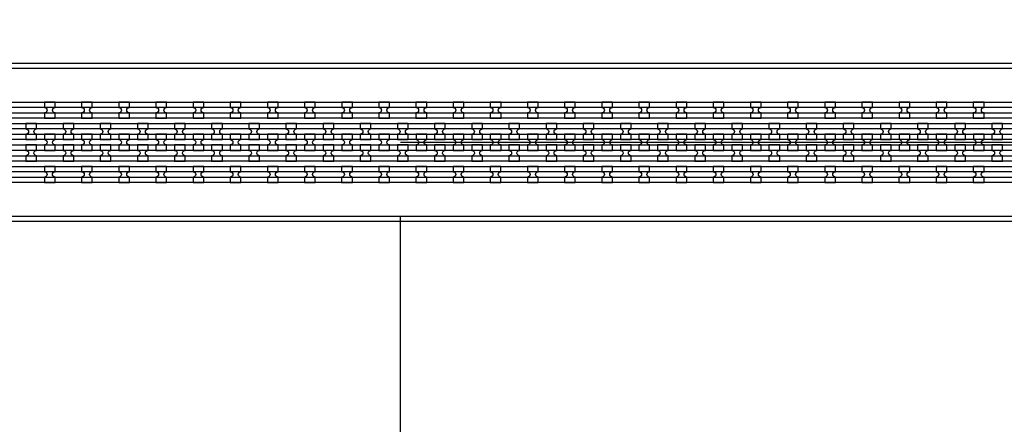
# Model space of a CAD drawing. Extents: x -63500 to 63500, y -63500 to 63500.
# Tile 105 of 256: x -27862 to -21238, y 7233 to 9955. Entities that reach past the tile are written whole.
import ezdxf

# ---------------------------------------------------------------- set-up
doc = ezdxf.new("R2010")
doc.units = 13
doc.header["$MEASUREMENT"] = 0
for name, color, linetype in [('1_Metal', 2, 'Continuous'), ('2_Electrodes', 5, 'Continuous'), ('3_Outline', 4, 'Continuous')]:
    doc.layers.add(name, color=color, linetype=linetype)

msp = doc.modelspace()

# ---------------------------------------------------------------- linework, layer by layer
for p, q in [((-25300, 9130), (-6800, 9130)), ((-25300, 6820), (-25300, 8630))]:
    msp.add_line(p, q)
for radius in [50000, 47500, 45000]:
    msp.add_circle((0, 0), radius)
at = {"layer": '1_Metal'}
for points in [[(-50000, 0, -1), (50000, 0), (51000, 0, 1), (-51000, 0)], [(-27624, 9400), (-27696, 9400), (-27696, 9364, -0.414214), (-27678, 9346), (-27678, 9346, -0.414214), (-27696, 9328), (-27696, 9292), (-27624, 9292), (-27624, 9328, -0.414214), (-27642, 9346), (-27642, 9346, -0.414214), (-27624, 9364)], [(-27374, 9400), (-27446, 9400), (-27446, 9364, -0.414214), (-27428, 9346), (-27428, 9346, -0.414214), (-27446, 9328), (-27446, 9292), (-27374, 9292), (-27374, 9328, -0.414214), (-27392, 9346), (-27392, 9346, -0.414214), (-27374, 9364)], [(-27124, 9400), (-27196, 9400), (-27196, 9364, -0.414214), (-27178, 9346), (-27178, 9346, -0.414214), (-27196, 9328), (-27196, 9292), (-27124, 9292), (-27124, 9328, -0.414214), (-27142, 9346), (-27142, 9346, -0.414214), (-27124, 9364)], [(-26874, 9400), (-26946, 9400), (-26946, 9364, -0.414214), (-26928, 9346), (-26928, 9346, -0.414214), (-26946, 9328), (-26946, 9292), (-26874, 9292), (-26874, 9328, -0.414214), (-26892, 9346), (-26892, 9346, -0.414214), (-26874, 9364)], [(-26624, 9400), (-26696, 9400), (-26696, 9364, -0.414214), (-26678, 9346), (-26678, 9346, -0.414214), (-26696, 9328), (-26696, 9292), (-26624, 9292), (-26624, 9328, -0.414214), (-26642, 9346), (-26642, 9346, -0.414214), (-26624, 9364)], [(-26374, 9400), (-26446, 9400), (-26446, 9364, -0.414214), (-26428, 9346), (-26428, 9346, -0.414214), (-26446, 9328), (-26446, 9292), (-26374, 9292), (-26374, 9328, -0.414214), (-26392, 9346), (-26392, 9346, -0.414214), (-26374, 9364)], [(-26124, 9400), (-26196, 9400), (-26196, 9364, -0.414214), (-26178, 9346), (-26178, 9346, -0.414214), (-26196, 9328), (-26196, 9292), (-26124, 9292), (-26124, 9328, -0.414214), (-26142, 9346), (-26142, 9346, -0.414214), (-26124, 9364)], [(-25874, 9400), (-25946, 9400), (-25946, 9364, -0.414214), (-25928, 9346), (-25928, 9346, -0.414214), (-25946, 9328), (-25946, 9292), (-25874, 9292), (-25874, 9328, -0.414214), (-25892, 9346), (-25892, 9346, -0.414214), (-25874, 9364)], [(-25624, 9400), (-25696, 9400), (-25696, 9364, -0.414214), (-25678, 9346), (-25678, 9346, -0.414214), (-25696, 9328), (-25696, 9292), (-25624, 9292), (-25624, 9328, -0.414214), (-25642, 9346), (-25642, 9346, -0.414214), (-25624, 9364)], [(-25374, 9400), (-25446, 9400), (-25446, 9364, -0.414214), (-25428, 9346), (-25428, 9346, -0.414214), (-25446, 9328), (-25446, 9292), (-25374, 9292), (-25374, 9328, -0.414214), (-25392, 9346), (-25392, 9346, -0.414214), (-25374, 9364)], [(-25124, 9400), (-25196, 9400), (-25196, 9364, -0.414214), (-25178, 9346), (-25178, 9346, -0.414214), (-25196, 9328), (-25196, 9292), (-25124, 9292), (-25124, 9328, -0.414214), (-25142, 9346), (-25142, 9346, -0.414214), (-25124, 9364)], [(-24874, 9400), (-24946, 9400), (-24946, 9364, -0.414214), (-24928, 9346), (-24928, 9346, -0.414214), (-24946, 9328), (-24946, 9292), (-24874, 9292), (-24874, 9328, -0.414214), (-24892, 9346), (-24892, 9346, -0.414214), (-24874, 9364)], [(-24624, 9400), (-24696, 9400), (-24696, 9364, -0.414214), (-24678, 9346), (-24678, 9346, -0.414214), (-24696, 9328), (-24696, 9292), (-24624, 9292), (-24624, 9328, -0.414214), (-24642, 9346), (-24642, 9346, -0.414214), (-24624, 9364)], [(-24374, 9400), (-24446, 9400), (-24446, 9364, -0.414214), (-24428, 9346), (-24428, 9346, -0.414214), (-24446, 9328), (-24446, 9292), (-24374, 9292), (-24374, 9328, -0.414214), (-24392, 9346), (-24392, 9346, -0.414214), (-24374, 9364)], [(-24124, 9400), (-24196, 9400), (-24196, 9364, -0.414214), (-24178, 9346), (-24178, 9346, -0.414214), (-24196, 9328), (-24196, 9292), (-24124, 9292), (-24124, 9328, -0.414214), (-24142, 9346), (-24142, 9346, -0.414214), (-24124, 9364)], [(-23874, 9400), (-23946, 9400), (-23946, 9364, -0.414214), (-23928, 9346), (-23928, 9346, -0.414214), (-23946, 9328), (-23946, 9292), (-23874, 9292), (-23874, 9328, -0.414214), (-23892, 9346), (-23892, 9346, -0.414214), (-23874, 9364)], [(-23624, 9400), (-23696, 9400), (-23696, 9364, -0.414214), (-23678, 9346), (-23678, 9346, -0.414214), (-23696, 9328), (-23696, 9292), (-23624, 9292), (-23624, 9328, -0.414214), (-23642, 9346), (-23642, 9346, -0.414214), (-23624, 9364)], [(-23374, 9400), (-23446, 9400), (-23446, 9364, -0.414214), (-23428, 9346), (-23428, 9346, -0.414214), (-23446, 9328), (-23446, 9292), (-23374, 9292), (-23374, 9328, -0.414214), (-23392, 9346), (-23392, 9346, -0.414214), (-23374, 9364)], [(-23124, 9400), (-23196, 9400), (-23196, 9364, -0.414214), (-23178, 9346), (-23178, 9346, -0.414214), (-23196, 9328), (-23196, 9292), (-23124, 9292), (-23124, 9328, -0.414214), (-23142, 9346), (-23142, 9346, -0.414214), (-23124, 9364)], [(-22874, 9400), (-22946, 9400), (-22946, 9364, -0.414214), (-22928, 9346), (-22928, 9346, -0.414214), (-22946, 9328), (-22946, 9292), (-22874, 9292), (-22874, 9328, -0.414214), (-22892, 9346), (-22892, 9346, -0.414214), (-22874, 9364)], [(-22624, 9400), (-22696, 9400), (-22696, 9364, -0.414214), (-22678, 9346), (-22678, 9346, -0.414214), (-22696, 9328), (-22696, 9292), (-22624, 9292), (-22624, 9328, -0.414214), (-22642, 9346), (-22642, 9346, -0.414214), (-22624, 9364)], [(-22374, 9400), (-22446, 9400), (-22446, 9364, -0.414214), (-22428, 9346), (-22428, 9346, -0.414214), (-22446, 9328), (-22446, 9292), (-22374, 9292), (-22374, 9328, -0.414214), (-22392, 9346), (-22392, 9346, -0.414214), (-22374, 9364)], [(-22124, 9400), (-22196, 9400), (-22196, 9364, -0.414214), (-22178, 9346), (-22178, 9346, -0.414214), (-22196, 9328), (-22196, 9292), (-22124, 9292), (-22124, 9328, -0.414214), (-22142, 9346), (-22142, 9346, -0.414214), (-22124, 9364)], [(-21874, 9400), (-21946, 9400), (-21946, 9364, -0.414214), (-21928, 9346), (-21928, 9346, -0.414214), (-21946, 9328), (-21946, 9292), (-21874, 9292), (-21874, 9328, -0.414214), (-21892, 9346), (-21892, 9346, -0.414214), (-21874, 9364)], [(-21624, 9400), (-21696, 9400), (-21696, 9364, -0.414214), (-21678, 9346), (-21678, 9346, -0.414214), (-21696, 9328), (-21696, 9292), (-21624, 9292), (-21624, 9328, -0.414214), (-21642, 9346), (-21642, 9346, -0.414214), (-21624, 9364)], [(-21374, 9400), (-21446, 9400), (-21446, 9364, -0.414214), (-21428, 9346), (-21428, 9346, -0.414214), (-21446, 9328), (-21446, 9292), (-21374, 9292), (-21374, 9328, -0.414214), (-21392, 9346), (-21392, 9346, -0.414214), (-21374, 9364)], [(-6802.1, 9220), (-34344, 9220, 0.414214), (-36184, 7380), (-36184, 6880, 0.414214), (-34344, 5040), (-33112, 5040, 0.414214), (-33094, 5058), (-33094, 5058), (-33063.4, 5058), (-33063.4, 4987.9), (-33093.4, 4987.9, 0.384752), (-33111.3, 5004), (-34344, 5004, -0.414214), (-36220, 6880), (-36220, 7380, -0.414214), (-34344, 9256), (-6802.1, 9256)], [(-27820.9, 9148), (-27748.9, 9148), (-27748.9, 9184, -0.414214), (-27766.9, 9202), (-27766.9, 9202, -0.414214), (-27748.9, 9220), (-27748.9, 9256), (-27820.9, 9256), (-27820.9, 9220, -0.414214), (-27802.9, 9202), (-27802.9, 9202, -0.414214), (-27820.9, 9184), (-27820.9, 9148)], [(-27570.9, 9148), (-27498.9, 9148), (-27498.9, 9184, -0.414214), (-27516.9, 9202), (-27516.9, 9202, -0.414214), (-27498.9, 9220), (-27498.9, 9256), (-27570.9, 9256), (-27570.9, 9220, -0.414214), (-27552.9, 9202), (-27552.9, 9202, -0.414214), (-27570.9, 9184), (-27570.9, 9148)], [(-27320.9, 9148), (-27248.9, 9148), (-27248.9, 9184, -0.414214), (-27266.9, 9202), (-27266.9, 9202, -0.414214), (-27248.9, 9220), (-27248.9, 9256), (-27320.9, 9256), (-27320.9, 9220, -0.414214), (-27302.9, 9202), (-27302.9, 9202, -0.414214), (-27320.9, 9184), (-27320.9, 9148)], [(-27070.9, 9148), (-26998.9, 9148), (-26998.9, 9184, -0.414214), (-27016.9, 9202), (-27016.9, 9202, -0.414214), (-26998.9, 9220), (-26998.9, 9256), (-27070.9, 9256), (-27070.9, 9220, -0.414214), (-27052.9, 9202), (-27052.9, 9202, -0.414214), (-27070.9, 9184), (-27070.9, 9148)], [(-26820.9, 9148), (-26748.9, 9148), (-26748.9, 9184, -0.414214), (-26766.9, 9202), (-26766.9, 9202, -0.414214), (-26748.9, 9220), (-26748.9, 9256), (-26820.9, 9256), (-26820.9, 9220, -0.414214), (-26802.9, 9202), (-26802.9, 9202, -0.414214), (-26820.9, 9184), (-26820.9, 9148)], [(-26570.9, 9148), (-26498.9, 9148), (-26498.9, 9184, -0.414214), (-26516.9, 9202), (-26516.9, 9202, -0.414214), (-26498.9, 9220), (-26498.9, 9256), (-26570.9, 9256), (-26570.9, 9220, -0.414214), (-26552.9, 9202), (-26552.9, 9202, -0.414214), (-26570.9, 9184), (-26570.9, 9148)], [(-26320.9, 9148), (-26248.9, 9148), (-26248.9, 9184, -0.414214), (-26266.9, 9202), (-26266.9, 9202, -0.414214), (-26248.9, 9220), (-26248.9, 9256), (-26320.9, 9256), (-26320.9, 9220, -0.414214), (-26302.9, 9202), (-26302.9, 9202, -0.414214), (-26320.9, 9184), (-26320.9, 9148)], [(-26070.9, 9148), (-25998.9, 9148), (-25998.9, 9184, -0.414214), (-26016.9, 9202), (-26016.9, 9202, -0.414214), (-25998.9, 9220), (-25998.9, 9256), (-26070.9, 9256), (-26070.9, 9220, -0.414214), (-26052.9, 9202), (-26052.9, 9202, -0.414214), (-26070.9, 9184), (-26070.9, 9148)], [(-25820.9, 9148), (-25748.9, 9148), (-25748.9, 9184, -0.414214), (-25766.9, 9202), (-25766.9, 9202, -0.414214), (-25748.9, 9220), (-25748.9, 9256), (-25820.9, 9256), (-25820.9, 9220, -0.414214), (-25802.9, 9202), (-25802.9, 9202, -0.414214), (-25820.9, 9184), (-25820.9, 9148)], [(-25570.9, 9148), (-25498.9, 9148), (-25498.9, 9184, -0.414214), (-25516.9, 9202), (-25516.9, 9202, -0.414214), (-25498.9, 9220), (-25498.9, 9256), (-25570.9, 9256), (-25570.9, 9220, -0.414214), (-25552.9, 9202), (-25552.9, 9202, -0.414214), (-25570.9, 9184), (-25570.9, 9148)], [(-25320.9, 9148), (-25248.9, 9148), (-25248.9, 9184, -0.414214), (-25266.9, 9202), (-25266.9, 9202, -0.414214), (-25248.9, 9220), (-25248.9, 9256), (-25320.9, 9256), (-25320.9, 9220, -0.414214), (-25302.9, 9202), (-25302.9, 9202, -0.414214), (-25320.9, 9184), (-25320.9, 9148)], [(-25070.9, 9148), (-24998.9, 9148), (-24998.9, 9184, -0.414214), (-25016.9, 9202), (-25016.9, 9202, -0.414214), (-24998.9, 9220), (-24998.9, 9256), (-25070.9, 9256), (-25070.9, 9220, -0.414214), (-25052.9, 9202), (-25052.9, 9202, -0.414214), (-25070.9, 9184), (-25070.9, 9148)], [(-24820.9, 9148), (-24748.9, 9148), (-24748.9, 9184, -0.414214), (-24766.9, 9202), (-24766.9, 9202, -0.414214), (-24748.9, 9220), (-24748.9, 9256), (-24820.9, 9256), (-24820.9, 9220, -0.414214), (-24802.9, 9202), (-24802.9, 9202, -0.414214), (-24820.9, 9184), (-24820.9, 9148)], [(-24570.9, 9148), (-24498.9, 9148), (-24498.9, 9184, -0.414214), (-24516.9, 9202), (-24516.9, 9202, -0.414214), (-24498.9, 9220), (-24498.9, 9256), (-24570.9, 9256), (-24570.9, 9220, -0.414214), (-24552.9, 9202), (-24552.9, 9202, -0.414214), (-24570.9, 9184), (-24570.9, 9148)], [(-24320.9, 9148), (-24248.9, 9148), (-24248.9, 9184, -0.414214), (-24266.9, 9202), (-24266.9, 9202, -0.414214), (-24248.9, 9220), (-24248.9, 9256), (-24320.9, 9256), (-24320.9, 9220, -0.414214), (-24302.9, 9202), (-24302.9, 9202, -0.414214), (-24320.9, 9184), (-24320.9, 9148)], [(-24070.9, 9148), (-23998.9, 9148), (-23998.9, 9184, -0.414214), (-24016.9, 9202), (-24016.9, 9202, -0.414214), (-23998.9, 9220), (-23998.9, 9256), (-24070.9, 9256), (-24070.9, 9220, -0.414214), (-24052.9, 9202), (-24052.9, 9202, -0.414214), (-24070.9, 9184), (-24070.9, 9148)], [(-23820.9, 9148), (-23748.9, 9148), (-23748.9, 9184, -0.414214), (-23766.9, 9202), (-23766.9, 9202, -0.414214), (-23748.9, 9220), (-23748.9, 9256), (-23820.9, 9256), (-23820.9, 9220, -0.414214), (-23802.9, 9202), (-23802.9, 9202, -0.414214), (-23820.9, 9184), (-23820.9, 9148)], [(-23570.9, 9148), (-23498.9, 9148), (-23498.9, 9184, -0.414214), (-23516.9, 9202), (-23516.9, 9202, -0.414214), (-23498.9, 9220), (-23498.9, 9256), (-23570.9, 9256), (-23570.9, 9220, -0.414214), (-23552.9, 9202), (-23552.9, 9202, -0.414214), (-23570.9, 9184), (-23570.9, 9148)], [(-23320.9, 9148), (-23248.9, 9148), (-23248.9, 9184, -0.414214), (-23266.9, 9202), (-23266.9, 9202, -0.414214), (-23248.9, 9220), (-23248.9, 9256), (-23320.9, 9256), (-23320.9, 9220, -0.414214), (-23302.9, 9202), (-23302.9, 9202, -0.414214), (-23320.9, 9184), (-23320.9, 9148)], [(-23070.9, 9148), (-22998.9, 9148), (-22998.9, 9184, -0.414214), (-23016.9, 9202), (-23016.9, 9202, -0.414214), (-22998.9, 9220), (-22998.9, 9256), (-23070.9, 9256), (-23070.9, 9220, -0.414214), (-23052.9, 9202), (-23052.9, 9202, -0.414214), (-23070.9, 9184), (-23070.9, 9148)], [(-22820.9, 9148), (-22748.9, 9148), (-22748.9, 9184, -0.414214), (-22766.9, 9202), (-22766.9, 9202, -0.414214), (-22748.9, 9220), (-22748.9, 9256), (-22820.9, 9256), (-22820.9, 9220, -0.414214), (-22802.9, 9202), (-22802.9, 9202, -0.414214), (-22820.9, 9184), (-22820.9, 9148)], [(-22570.9, 9148), (-22498.9, 9148), (-22498.9, 9184, -0.414214), (-22516.9, 9202), (-22516.9, 9202, -0.414214), (-22498.9, 9220), (-22498.9, 9256), (-22570.9, 9256), (-22570.9, 9220, -0.414214), (-22552.9, 9202), (-22552.9, 9202, -0.414214), (-22570.9, 9184), (-22570.9, 9148)], [(-22320.9, 9148), (-22248.9, 9148), (-22248.9, 9184, -0.414214), (-22266.9, 9202), (-22266.9, 9202, -0.414214), (-22248.9, 9220), (-22248.9, 9256), (-22320.9, 9256), (-22320.9, 9220, -0.414214), (-22302.9, 9202), (-22302.9, 9202, -0.414214), (-22320.9, 9184), (-22320.9, 9148)], [(-22070.9, 9148), (-21998.9, 9148), (-21998.9, 9184, -0.414214), (-22016.9, 9202), (-22016.9, 9202, -0.414214), (-21998.9, 9220), (-21998.9, 9256), (-22070.9, 9256), (-22070.9, 9220, -0.414214), (-22052.9, 9202), (-22052.9, 9202, -0.414214), (-22070.9, 9184), (-22070.9, 9148)], [(-21820.9, 9148), (-21748.9, 9148), (-21748.9, 9184, -0.414214), (-21766.9, 9202), (-21766.9, 9202, -0.414214), (-21748.9, 9220), (-21748.9, 9256), (-21820.9, 9256), (-21820.9, 9220, -0.414214), (-21802.9, 9202), (-21802.9, 9202, -0.414214), (-21820.9, 9184), (-21820.9, 9148)], [(-21570.9, 9148), (-21498.9, 9148), (-21498.9, 9184, -0.414214), (-21516.9, 9202), (-21516.9, 9202, -0.414214), (-21498.9, 9220), (-21498.9, 9256), (-21570.9, 9256), (-21570.9, 9220, -0.414214), (-21552.9, 9202), (-21552.9, 9202, -0.414214), (-21570.9, 9184), (-21570.9, 9148)], [(-21320.9, 9148), (-21248.9, 9148), (-21248.9, 9184, -0.414214), (-21266.9, 9202), (-21266.9, 9202, -0.414214), (-21248.9, 9220), (-21248.9, 9256), (-21320.9, 9256), (-21320.9, 9220, -0.414214), (-21302.9, 9202), (-21302.9, 9202, -0.414214), (-21320.9, 9184), (-21320.9, 9148)], [(-6802.1, 9148), (-34344, 9148, 0.414214), (-36112, 7380), (-36112, 6880, 0.414214), (-34344, 5112), (-33112, 5112, 0.414214), (-33094, 5130), (-33094, 5130), (-33063.4, 5130), (-33063.4, 5058), (-33094, 5058, 0.414214), (-33112, 5076), (-34344, 5076, -0.414214), (-36148, 6880), (-36148, 7380, -0.414214), (-34344, 9184), (-6802.1, 9184)], [(-27695.9, 9076), (-27623.9, 9076), (-27623.9, 9112, -0.414214), (-27641.9, 9130), (-27641.9, 9130, -0.414214), (-27623.9, 9148), (-27623.9, 9184), (-27695.9, 9184), (-27695.9, 9148, -0.414214), (-27677.9, 9130), (-27677.9, 9130, -0.414214), (-27695.9, 9112), (-27695.9, 9076)], [(-27445.9, 9076), (-27373.9, 9076), (-27373.9, 9112, -0.414214), (-27391.9, 9130), (-27391.9, 9130, -0.414214), (-27373.9, 9148), (-27373.9, 9184), (-27445.9, 9184), (-27445.9, 9148, -0.414214), (-27427.9, 9130), (-27427.9, 9130, -0.414214), (-27445.9, 9112), (-27445.9, 9076)], [(-27195.9, 9076), (-27123.9, 9076), (-27123.9, 9112, -0.414214), (-27141.9, 9130), (-27141.9, 9130, -0.414214), (-27123.9, 9148), (-27123.9, 9184), (-27195.9, 9184), (-27195.9, 9148, -0.414214), (-27177.9, 9130), (-27177.9, 9130, -0.414214), (-27195.9, 9112), (-27195.9, 9076)], [(-26945.9, 9076), (-26873.9, 9076), (-26873.9, 9112, -0.414214), (-26891.9, 9130), (-26891.9, 9130, -0.414214), (-26873.9, 9148), (-26873.9, 9184), (-26945.9, 9184), (-26945.9, 9148, -0.414214), (-26927.9, 9130), (-26927.9, 9130, -0.414214), (-26945.9, 9112), (-26945.9, 9076)], [(-26695.9, 9076), (-26623.9, 9076), (-26623.9, 9112, -0.414214), (-26641.9, 9130), (-26641.9, 9130, -0.414214), (-26623.9, 9148), (-26623.9, 9184), (-26695.9, 9184), (-26695.9, 9148, -0.414214), (-26677.9, 9130), (-26677.9, 9130, -0.414214), (-26695.9, 9112), (-26695.9, 9076)], [(-26445.9, 9076), (-26373.9, 9076), (-26373.9, 9112, -0.414214), (-26391.9, 9130), (-26391.9, 9130, -0.414214), (-26373.9, 9148), (-26373.9, 9184), (-26445.9, 9184), (-26445.9, 9148, -0.414214), (-26427.9, 9130), (-26427.9, 9130, -0.414214), (-26445.9, 9112), (-26445.9, 9076)], [(-26195.9, 9076), (-26123.9, 9076), (-26123.9, 9112, -0.414214), (-26141.9, 9130), (-26141.9, 9130, -0.414214), (-26123.9, 9148), (-26123.9, 9184), (-26195.9, 9184), (-26195.9, 9148, -0.414214), (-26177.9, 9130), (-26177.9, 9130, -0.414214), (-26195.9, 9112), (-26195.9, 9076)], [(-25945.9, 9076), (-25873.9, 9076), (-25873.9, 9112, -0.414214), (-25891.9, 9130), (-25891.9, 9130, -0.414214), (-25873.9, 9148), (-25873.9, 9184), (-25945.9, 9184), (-25945.9, 9148, -0.414214), (-25927.9, 9130), (-25927.9, 9130, -0.414214), (-25945.9, 9112), (-25945.9, 9076)], [(-25695.9, 9076), (-25623.9, 9076), (-25623.9, 9112, -0.414214), (-25641.9, 9130), (-25641.9, 9130, -0.414214), (-25623.9, 9148), (-25623.9, 9184), (-25695.9, 9184), (-25695.9, 9148, -0.414214), (-25677.9, 9130), (-25677.9, 9130, -0.414214), (-25695.9, 9112), (-25695.9, 9076)], [(-25445.9, 9076), (-25373.9, 9076), (-25373.9, 9112, -0.414214), (-25391.9, 9130), (-25391.9, 9130, -0.414214), (-25373.9, 9148), (-25373.9, 9184), (-25445.9, 9184), (-25445.9, 9148, -0.414214), (-25427.9, 9130), (-25427.9, 9130, -0.414214), (-25445.9, 9112), (-25445.9, 9076)], [(-25195.9, 9076), (-25123.9, 9076), (-25123.9, 9112, -0.414214), (-25141.9, 9130), (-25141.9, 9130, -0.414214), (-25123.9, 9148), (-25123.9, 9184), (-25195.9, 9184), (-25195.9, 9148, -0.414214), (-25177.9, 9130), (-25177.9, 9130, -0.414214), (-25195.9, 9112), (-25195.9, 9076)], [(-24945.9, 9076), (-24873.9, 9076), (-24873.9, 9112, -0.414214), (-24891.9, 9130), (-24891.9, 9130, -0.414214), (-24873.9, 9148), (-24873.9, 9184), (-24945.9, 9184), (-24945.9, 9148, -0.414214), (-24927.9, 9130), (-24927.9, 9130, -0.414214), (-24945.9, 9112), (-24945.9, 9076)], [(-24695.9, 9076), (-24623.9, 9076), (-24623.9, 9112, -0.414214), (-24641.9, 9130), (-24641.9, 9130, -0.414214), (-24623.9, 9148), (-24623.9, 9184), (-24695.9, 9184), (-24695.9, 9148, -0.414214), (-24677.9, 9130), (-24677.9, 9130, -0.414214), (-24695.9, 9112), (-24695.9, 9076)], [(-24445.9, 9076), (-24373.9, 9076), (-24373.9, 9112, -0.414214), (-24391.9, 9130), (-24391.9, 9130, -0.414214), (-24373.9, 9148), (-24373.9, 9184), (-24445.9, 9184), (-24445.9, 9148, -0.414214), (-24427.9, 9130), (-24427.9, 9130, -0.414214), (-24445.9, 9112), (-24445.9, 9076)], [(-24195.9, 9076), (-24123.9, 9076), (-24123.9, 9112, -0.414214), (-24141.9, 9130), (-24141.9, 9130, -0.414214), (-24123.9, 9148), (-24123.9, 9184), (-24195.9, 9184), (-24195.9, 9148, -0.414214), (-24177.9, 9130), (-24177.9, 9130, -0.414214), (-24195.9, 9112), (-24195.9, 9076)], [(-23945.9, 9076), (-23873.9, 9076), (-23873.9, 9112, -0.414214), (-23891.9, 9130), (-23891.9, 9130, -0.414214), (-23873.9, 9148), (-23873.9, 9184), (-23945.9, 9184), (-23945.9, 9148, -0.414214), (-23927.9, 9130), (-23927.9, 9130, -0.414214), (-23945.9, 9112), (-23945.9, 9076)], [(-23695.9, 9076), (-23623.9, 9076), (-23623.9, 9112, -0.414214), (-23641.9, 9130), (-23641.9, 9130, -0.414214), (-23623.9, 9148), (-23623.9, 9184), (-23695.9, 9184), (-23695.9, 9148, -0.414214), (-23677.9, 9130), (-23677.9, 9130, -0.414214), (-23695.9, 9112), (-23695.9, 9076)], [(-23445.9, 9076), (-23373.9, 9076), (-23373.9, 9112, -0.414214), (-23391.9, 9130), (-23391.9, 9130, -0.414214), (-23373.9, 9148), (-23373.9, 9184), (-23445.9, 9184), (-23445.9, 9148, -0.414214), (-23427.9, 9130), (-23427.9, 9130, -0.414214), (-23445.9, 9112), (-23445.9, 9076)], [(-23195.9, 9076), (-23123.9, 9076), (-23123.9, 9112, -0.414214), (-23141.9, 9130), (-23141.9, 9130, -0.414214), (-23123.9, 9148), (-23123.9, 9184), (-23195.9, 9184), (-23195.9, 9148, -0.414214), (-23177.9, 9130), (-23177.9, 9130, -0.414214), (-23195.9, 9112), (-23195.9, 9076)], [(-22945.9, 9076), (-22873.9, 9076), (-22873.9, 9112, -0.414214), (-22891.9, 9130), (-22891.9, 9130, -0.414214), (-22873.9, 9148), (-22873.9, 9184), (-22945.9, 9184), (-22945.9, 9148, -0.414214), (-22927.9, 9130), (-22927.9, 9130, -0.414214), (-22945.9, 9112), (-22945.9, 9076)], [(-22695.9, 9076), (-22623.9, 9076), (-22623.9, 9112, -0.414214), (-22641.9, 9130), (-22641.9, 9130, -0.414214), (-22623.9, 9148), (-22623.9, 9184), (-22695.9, 9184), (-22695.9, 9148, -0.414214), (-22677.9, 9130), (-22677.9, 9130, -0.414214), (-22695.9, 9112), (-22695.9, 9076)], [(-22445.9, 9076), (-22373.9, 9076), (-22373.9, 9112, -0.414214), (-22391.9, 9130), (-22391.9, 9130, -0.414214), (-22373.9, 9148), (-22373.9, 9184), (-22445.9, 9184), (-22445.9, 9148, -0.414214), (-22427.9, 9130), (-22427.9, 9130, -0.414214), (-22445.9, 9112), (-22445.9, 9076)], [(-22195.9, 9076), (-22123.9, 9076), (-22123.9, 9112, -0.414214), (-22141.9, 9130), (-22141.9, 9130, -0.414214), (-22123.9, 9148), (-22123.9, 9184), (-22195.9, 9184), (-22195.9, 9148, -0.414214), (-22177.9, 9130), (-22177.9, 9130, -0.414214), (-22195.9, 9112), (-22195.9, 9076)], [(-21945.9, 9076), (-21873.9, 9076), (-21873.9, 9112, -0.414214), (-21891.9, 9130), (-21891.9, 9130, -0.414214), (-21873.9, 9148), (-21873.9, 9184), (-21945.9, 9184), (-21945.9, 9148, -0.414214), (-21927.9, 9130), (-21927.9, 9130, -0.414214), (-21945.9, 9112), (-21945.9, 9076)], [(-21695.9, 9076), (-21623.9, 9076), (-21623.9, 9112, -0.414214), (-21641.9, 9130), (-21641.9, 9130, -0.414214), (-21623.9, 9148), (-21623.9, 9184), (-21695.9, 9184), (-21695.9, 9148, -0.414214), (-21677.9, 9130), (-21677.9, 9130, -0.414214), (-21695.9, 9112), (-21695.9, 9076)], [(-21445.9, 9076), (-21373.9, 9076), (-21373.9, 9112, -0.414214), (-21391.9, 9130), (-21391.9, 9130, -0.414214), (-21373.9, 9148), (-21373.9, 9184), (-21445.9, 9184), (-21445.9, 9148, -0.414214), (-21427.9, 9130), (-21427.9, 9130, -0.414214), (-21445.9, 9112), (-21445.9, 9076)], [(-6802.1, 9076), (-34344, 9076, 0.414214), (-36040, 7380), (-36040, 6880, 0.414214), (-34344, 5184), (-33112, 5184, 0.414214), (-33094, 5202), (-33094, 5202), (-33063.4, 5202), (-33063.4, 5130), (-33094, 5130, 0.414214), (-33112, 5148), (-34344, 5148, -0.414214), (-36076, 6880), (-36076, 7380, -0.414214), (-34344, 9112), (-6802.1, 9112)], [(-27820.9, 9112), (-27820.9, 9076, -0.414214), (-27802.9, 9058), (-27802.9, 9058, -0.414214), (-27820.9, 9040), (-27820.9, 9004), (-27748.9, 9004), (-27748.9, 9040, -0.414214), (-27766.9, 9058), (-27766.9, 9058, -0.414214), (-27748.9, 9076), (-27748.9, 9112)], [(-27570.9, 9112), (-27570.9, 9076, -0.414214), (-27552.9, 9058), (-27552.9, 9058, -0.414214), (-27570.9, 9040), (-27570.9, 9004), (-27498.9, 9004), (-27498.9, 9040, -0.414214), (-27516.9, 9058), (-27516.9, 9058, -0.414214), (-27498.9, 9076), (-27498.9, 9112)], [(-27320.9, 9112), (-27320.9, 9076, -0.414214), (-27302.9, 9058), (-27302.9, 9058, -0.414214), (-27320.9, 9040), (-27320.9, 9004), (-27248.9, 9004), (-27248.9, 9040, -0.414214), (-27266.9, 9058), (-27266.9, 9058, -0.414214), (-27248.9, 9076), (-27248.9, 9112)], [(-27070.9, 9112), (-27070.9, 9076, -0.414214), (-27052.9, 9058), (-27052.9, 9058, -0.414214), (-27070.9, 9040), (-27070.9, 9004), (-26998.9, 9004), (-26998.9, 9040, -0.414214), (-27016.9, 9058), (-27016.9, 9058, -0.414214), (-26998.9, 9076), (-26998.9, 9112)], [(-26820.9, 9112), (-26820.9, 9076, -0.414214), (-26802.9, 9058), (-26802.9, 9058, -0.414214), (-26820.9, 9040), (-26820.9, 9004), (-26748.9, 9004), (-26748.9, 9040, -0.414214), (-26766.9, 9058), (-26766.9, 9058, -0.414214), (-26748.9, 9076), (-26748.9, 9112)], [(-26570.9, 9112), (-26570.9, 9076, -0.414214), (-26552.9, 9058), (-26552.9, 9058, -0.414214), (-26570.9, 9040), (-26570.9, 9004), (-26498.9, 9004), (-26498.9, 9040, -0.414214), (-26516.9, 9058), (-26516.9, 9058, -0.414214), (-26498.9, 9076), (-26498.9, 9112)], [(-26320.9, 9112), (-26320.9, 9076, -0.414214), (-26302.9, 9058), (-26302.9, 9058, -0.414214), (-26320.9, 9040), (-26320.9, 9004), (-26248.9, 9004), (-26248.9, 9040, -0.414214), (-26266.9, 9058), (-26266.9, 9058, -0.414214), (-26248.9, 9076), (-26248.9, 9112)], [(-26070.9, 9112), (-26070.9, 9076, -0.414214), (-26052.9, 9058), (-26052.9, 9058, -0.414214), (-26070.9, 9040), (-26070.9, 9004), (-25998.9, 9004), (-25998.9, 9040, -0.414214), (-26016.9, 9058), (-26016.9, 9058, -0.414214), (-25998.9, 9076), (-25998.9, 9112)], [(-25820.9, 9112), (-25820.9, 9076, -0.414214), (-25802.9, 9058), (-25802.9, 9058, -0.414214), (-25820.9, 9040), (-25820.9, 9004), (-25748.9, 9004), (-25748.9, 9040, -0.414214), (-25766.9, 9058), (-25766.9, 9058, -0.414214), (-25748.9, 9076), (-25748.9, 9112)], [(-25570.9, 9112), (-25570.9, 9076, -0.414214), (-25552.9, 9058), (-25552.9, 9058, -0.414214), (-25570.9, 9040), (-25570.9, 9004), (-25498.9, 9004), (-25498.9, 9040, -0.414214), (-25516.9, 9058), (-25516.9, 9058, -0.414214), (-25498.9, 9076), (-25498.9, 9112)], [(-25320.9, 9112), (-25320.9, 9076, -0.414214), (-25302.9, 9058), (-25302.9, 9058, -0.414214), (-25320.9, 9040), (-25320.9, 9004), (-25248.9, 9004), (-25248.9, 9040, -0.414214), (-25266.9, 9058), (-25266.9, 9058, -0.414214), (-25248.9, 9076), (-25248.9, 9112)], [(-25070.9, 9112), (-25070.9, 9076, -0.414214), (-25052.9, 9058), (-25052.9, 9058, -0.414214), (-25070.9, 9040), (-25070.9, 9004), (-24998.9, 9004), (-24998.9, 9040, -0.414214), (-25016.9, 9058), (-25016.9, 9058, -0.414214), (-24998.9, 9076), (-24998.9, 9112)], [(-24820.9, 9112), (-24820.9, 9076, -0.414214), (-24802.9, 9058), (-24802.9, 9058, -0.414214), (-24820.9, 9040), (-24820.9, 9004), (-24748.9, 9004), (-24748.9, 9040, -0.414214), (-24766.9, 9058), (-24766.9, 9058, -0.414214), (-24748.9, 9076), (-24748.9, 9112)], [(-24570.9, 9112), (-24570.9, 9076, -0.414214), (-24552.9, 9058), (-24552.9, 9058, -0.414214), (-24570.9, 9040), (-24570.9, 9004), (-24498.9, 9004), (-24498.9, 9040, -0.414214), (-24516.9, 9058), (-24516.9, 9058, -0.414214), (-24498.9, 9076), (-24498.9, 9112)], [(-24320.9, 9112), (-24320.9, 9076, -0.414214), (-24302.9, 9058), (-24302.9, 9058, -0.414214), (-24320.9, 9040), (-24320.9, 9004), (-24248.9, 9004), (-24248.9, 9040, -0.414214), (-24266.9, 9058), (-24266.9, 9058, -0.414214), (-24248.9, 9076), (-24248.9, 9112)], [(-24070.9, 9112), (-24070.9, 9076, -0.414214), (-24052.9, 9058), (-24052.9, 9058, -0.414214), (-24070.9, 9040), (-24070.9, 9004), (-23998.9, 9004), (-23998.9, 9040, -0.414214), (-24016.9, 9058), (-24016.9, 9058, -0.414214), (-23998.9, 9076), (-23998.9, 9112)], [(-23820.9, 9112), (-23820.9, 9076, -0.414214), (-23802.9, 9058), (-23802.9, 9058, -0.414214), (-23820.9, 9040), (-23820.9, 9004), (-23748.9, 9004), (-23748.9, 9040, -0.414214), (-23766.9, 9058), (-23766.9, 9058, -0.414214), (-23748.9, 9076), (-23748.9, 9112)], [(-23570.9, 9112), (-23570.9, 9076, -0.414214), (-23552.9, 9058), (-23552.9, 9058, -0.414214), (-23570.9, 9040), (-23570.9, 9004), (-23498.9, 9004), (-23498.9, 9040, -0.414214), (-23516.9, 9058), (-23516.9, 9058, -0.414214), (-23498.9, 9076), (-23498.9, 9112)], [(-23320.9, 9112), (-23320.9, 9076, -0.414214), (-23302.9, 9058), (-23302.9, 9058, -0.414214), (-23320.9, 9040), (-23320.9, 9004), (-23248.9, 9004), (-23248.9, 9040, -0.414214), (-23266.9, 9058), (-23266.9, 9058, -0.414214), (-23248.9, 9076), (-23248.9, 9112)], [(-23070.9, 9112), (-23070.9, 9076, -0.414214), (-23052.9, 9058), (-23052.9, 9058, -0.414214), (-23070.9, 9040), (-23070.9, 9004), (-22998.9, 9004), (-22998.9, 9040, -0.414214), (-23016.9, 9058), (-23016.9, 9058, -0.414214), (-22998.9, 9076), (-22998.9, 9112)], [(-22820.9, 9112), (-22820.9, 9076, -0.414214), (-22802.9, 9058), (-22802.9, 9058, -0.414214), (-22820.9, 9040), (-22820.9, 9004), (-22748.9, 9004), (-22748.9, 9040, -0.414214), (-22766.9, 9058), (-22766.9, 9058, -0.414214), (-22748.9, 9076), (-22748.9, 9112)], [(-22570.9, 9112), (-22570.9, 9076, -0.414214), (-22552.9, 9058), (-22552.9, 9058, -0.414214), (-22570.9, 9040), (-22570.9, 9004), (-22498.9, 9004), (-22498.9, 9040, -0.414214), (-22516.9, 9058), (-22516.9, 9058, -0.414214), (-22498.9, 9076), (-22498.9, 9112)], [(-22320.9, 9112), (-22320.9, 9076, -0.414214), (-22302.9, 9058), (-22302.9, 9058, -0.414214), (-22320.9, 9040), (-22320.9, 9004), (-22248.9, 9004), (-22248.9, 9040, -0.414214), (-22266.9, 9058), (-22266.9, 9058, -0.414214), (-22248.9, 9076), (-22248.9, 9112)], [(-22070.9, 9112), (-22070.9, 9076, -0.414214), (-22052.9, 9058), (-22052.9, 9058, -0.414214), (-22070.9, 9040), (-22070.9, 9004), (-21998.9, 9004), (-21998.9, 9040, -0.414214), (-22016.9, 9058), (-22016.9, 9058, -0.414214), (-21998.9, 9076), (-21998.9, 9112)], [(-21820.9, 9112), (-21820.9, 9076, -0.414214), (-21802.9, 9058), (-21802.9, 9058, -0.414214), (-21820.9, 9040), (-21820.9, 9004), (-21748.9, 9004), (-21748.9, 9040, -0.414214), (-21766.9, 9058), (-21766.9, 9058, -0.414214), (-21748.9, 9076), (-21748.9, 9112)], [(-21570.9, 9112), (-21570.9, 9076, -0.414214), (-21552.9, 9058), (-21552.9, 9058, -0.414214), (-21570.9, 9040), (-21570.9, 9004), (-21498.9, 9004), (-21498.9, 9040, -0.414214), (-21516.9, 9058), (-21516.9, 9058, -0.414214), (-21498.9, 9076), (-21498.9, 9112)], [(-21320.9, 9112), (-21320.9, 9076, -0.414214), (-21302.9, 9058), (-21302.9, 9058, -0.414214), (-21320.9, 9040), (-21320.9, 9004), (-21248.9, 9004), (-21248.9, 9040, -0.414214), (-21266.9, 9058), (-21266.9, 9058, -0.414214), (-21248.9, 9076), (-21248.9, 9112)], [(-6802.1, 9004), (-34344, 9004, 0.414214), (-35968, 7380), (-35968, 6880, 0.414214), (-34344, 5256), (-33111.3, 5256, 0.384752), (-33093.4, 5272.2), (-33063.4, 5272.2), (-33063.4, 5202), (-33094, 5202, 0.414214), (-33112, 5220), (-34344, 5220, -0.414214), (-36004, 6880), (-36004, 7380, -0.414214), (-34344, 9040), (-6802.1, 9040)], [(-27624.1, 8968), (-27696.1, 8968), (-27696.1, 8932, -0.414214), (-27678.1, 8914), (-27678.1, 8914, -0.414214), (-27696.1, 8896), (-27696.1, 8860), (-27624.1, 8860), (-27624.1, 8896, -0.414214), (-27642.1, 8914), (-27642.1, 8914, -0.414214), (-27624.1, 8932)], [(-27374.1, 8968), (-27446.1, 8968), (-27446.1, 8932, -0.414214), (-27428.1, 8914), (-27428.1, 8914, -0.414214), (-27446.1, 8896), (-27446.1, 8860), (-27374.1, 8860), (-27374.1, 8896, -0.414214), (-27392.1, 8914), (-27392.1, 8914, -0.414214), (-27374.1, 8932)], [(-27124.1, 8968), (-27196.1, 8968), (-27196.1, 8932, -0.414214), (-27178.1, 8914), (-27178.1, 8914, -0.414214), (-27196.1, 8896), (-27196.1, 8860), (-27124.1, 8860), (-27124.1, 8896, -0.414214), (-27142.1, 8914), (-27142.1, 8914, -0.414214), (-27124.1, 8932)], [(-26874.1, 8968), (-26946.1, 8968), (-26946.1, 8932, -0.414214), (-26928.1, 8914), (-26928.1, 8914, -0.414214), (-26946.1, 8896), (-26946.1, 8860), (-26874.1, 8860), (-26874.1, 8896, -0.414214), (-26892.1, 8914), (-26892.1, 8914, -0.414214), (-26874.1, 8932)], [(-26624.1, 8968), (-26696.1, 8968), (-26696.1, 8932, -0.414214), (-26678.1, 8914), (-26678.1, 8914, -0.414214), (-26696.1, 8896), (-26696.1, 8860), (-26624.1, 8860), (-26624.1, 8896, -0.414214), (-26642.1, 8914), (-26642.1, 8914, -0.414214), (-26624.1, 8932)], [(-26374.1, 8968), (-26446.1, 8968), (-26446.1, 8932, -0.414214), (-26428.1, 8914), (-26428.1, 8914, -0.414214), (-26446.1, 8896), (-26446.1, 8860), (-26374.1, 8860), (-26374.1, 8896, -0.414214), (-26392.1, 8914), (-26392.1, 8914, -0.414214), (-26374.1, 8932)], [(-26124.1, 8968), (-26196.1, 8968), (-26196.1, 8932, -0.414214), (-26178.1, 8914), (-26178.1, 8914, -0.414214), (-26196.1, 8896), (-26196.1, 8860), (-26124.1, 8860), (-26124.1, 8896, -0.414214), (-26142.1, 8914), (-26142.1, 8914, -0.414214), (-26124.1, 8932)], [(-25874.1, 8968), (-25946.1, 8968), (-25946.1, 8932, -0.414214), (-25928.1, 8914), (-25928.1, 8914, -0.414214), (-25946.1, 8896), (-25946.1, 8860), (-25874.1, 8860), (-25874.1, 8896, -0.414214), (-25892.1, 8914), (-25892.1, 8914, -0.414214), (-25874.1, 8932)], [(-25624.1, 8968), (-25696.1, 8968), (-25696.1, 8932, -0.414214), (-25678.1, 8914), (-25678.1, 8914, -0.414214), (-25696.1, 8896), (-25696.1, 8860), (-25624.1, 8860), (-25624.1, 8896, -0.414214), (-25642.1, 8914), (-25642.1, 8914, -0.414214), (-25624.1, 8932)], [(-25374.1, 8968), (-25446.1, 8968), (-25446.1, 8932, -0.414214), (-25428.1, 8914), (-25428.1, 8914, -0.414214), (-25446.1, 8896), (-25446.1, 8860), (-25374.1, 8860), (-25374.1, 8896, -0.414214), (-25392.1, 8914), (-25392.1, 8914, -0.414214), (-25374.1, 8932)], [(-25124.1, 8968), (-25196.1, 8968), (-25196.1, 8932, -0.414214), (-25178.1, 8914), (-25178.1, 8914, -0.414214), (-25196.1, 8896), (-25196.1, 8860), (-25124.1, 8860), (-25124.1, 8896, -0.414214), (-25142.1, 8914), (-25142.1, 8914, -0.414214), (-25124.1, 8932)], [(-24874.1, 8968), (-24946.1, 8968), (-24946.1, 8932, -0.414214), (-24928.1, 8914), (-24928.1, 8914, -0.414214), (-24946.1, 8896), (-24946.1, 8860), (-24874.1, 8860), (-24874.1, 8896, -0.414214), (-24892.1, 8914), (-24892.1, 8914, -0.414214), (-24874.1, 8932)], [(-24624.1, 8968), (-24696.1, 8968), (-24696.1, 8932, -0.414214), (-24678.1, 8914), (-24678.1, 8914, -0.414214), (-24696.1, 8896), (-24696.1, 8860), (-24624.1, 8860), (-24624.1, 8896, -0.414214), (-24642.1, 8914), (-24642.1, 8914, -0.414214), (-24624.1, 8932)], [(-24374.1, 8968), (-24446.1, 8968), (-24446.1, 8932, -0.414214), (-24428.1, 8914), (-24428.1, 8914, -0.414214), (-24446.1, 8896), (-24446.1, 8860), (-24374.1, 8860), (-24374.1, 8896, -0.414214), (-24392.1, 8914), (-24392.1, 8914, -0.414214), (-24374.1, 8932)], [(-24124.1, 8968), (-24196.1, 8968), (-24196.1, 8932, -0.414214), (-24178.1, 8914), (-24178.1, 8914, -0.414214), (-24196.1, 8896), (-24196.1, 8860), (-24124.1, 8860), (-24124.1, 8896, -0.414214), (-24142.1, 8914), (-24142.1, 8914, -0.414214), (-24124.1, 8932)], [(-23874.1, 8968), (-23946.1, 8968), (-23946.1, 8932, -0.414214), (-23928.1, 8914), (-23928.1, 8914, -0.414214), (-23946.1, 8896), (-23946.1, 8860), (-23874.1, 8860), (-23874.1, 8896, -0.414214), (-23892.1, 8914), (-23892.1, 8914, -0.414214), (-23874.1, 8932)], [(-23624.1, 8968), (-23696.1, 8968), (-23696.1, 8932, -0.414214), (-23678.1, 8914), (-23678.1, 8914, -0.414214), (-23696.1, 8896), (-23696.1, 8860), (-23624.1, 8860), (-23624.1, 8896, -0.414214), (-23642.1, 8914), (-23642.1, 8914, -0.414214), (-23624.1, 8932)], [(-23374.1, 8968), (-23446.1, 8968), (-23446.1, 8932, -0.414214), (-23428.1, 8914), (-23428.1, 8914, -0.414214), (-23446.1, 8896), (-23446.1, 8860), (-23374.1, 8860), (-23374.1, 8896, -0.414214), (-23392.1, 8914), (-23392.1, 8914, -0.414214), (-23374.1, 8932)], [(-23124.1, 8968), (-23196.1, 8968), (-23196.1, 8932, -0.414214), (-23178.1, 8914), (-23178.1, 8914, -0.414214), (-23196.1, 8896), (-23196.1, 8860), (-23124.1, 8860), (-23124.1, 8896, -0.414214), (-23142.1, 8914), (-23142.1, 8914, -0.414214), (-23124.1, 8932)], [(-22874.1, 8968), (-22946.1, 8968), (-22946.1, 8932, -0.414214), (-22928.1, 8914), (-22928.1, 8914, -0.414214), (-22946.1, 8896), (-22946.1, 8860), (-22874.1, 8860), (-22874.1, 8896, -0.414214), (-22892.1, 8914), (-22892.1, 8914, -0.414214), (-22874.1, 8932)], [(-22624.1, 8968), (-22696.1, 8968), (-22696.1, 8932, -0.414214), (-22678.1, 8914), (-22678.1, 8914, -0.414214), (-22696.1, 8896), (-22696.1, 8860), (-22624.1, 8860), (-22624.1, 8896, -0.414214), (-22642.1, 8914), (-22642.1, 8914, -0.414214), (-22624.1, 8932)], [(-22374.1, 8968), (-22446.1, 8968), (-22446.1, 8932, -0.414214), (-22428.1, 8914), (-22428.1, 8914, -0.414214), (-22446.1, 8896), (-22446.1, 8860), (-22374.1, 8860), (-22374.1, 8896, -0.414214), (-22392.1, 8914), (-22392.1, 8914, -0.414214), (-22374.1, 8932)], [(-22124.1, 8968), (-22196.1, 8968), (-22196.1, 8932, -0.414214), (-22178.1, 8914), (-22178.1, 8914, -0.414214), (-22196.1, 8896), (-22196.1, 8860), (-22124.1, 8860), (-22124.1, 8896, -0.414214), (-22142.1, 8914), (-22142.1, 8914, -0.414214), (-22124.1, 8932)], [(-21874.1, 8968), (-21946.1, 8968), (-21946.1, 8932, -0.414214), (-21928.1, 8914), (-21928.1, 8914, -0.414214), (-21946.1, 8896), (-21946.1, 8860), (-21874.1, 8860), (-21874.1, 8896, -0.414214), (-21892.1, 8914), (-21892.1, 8914, -0.414214), (-21874.1, 8932)], [(-21624.1, 8968), (-21696.1, 8968), (-21696.1, 8932, -0.414214), (-21678.1, 8914), (-21678.1, 8914, -0.414214), (-21696.1, 8896), (-21696.1, 8860), (-21624.1, 8860), (-21624.1, 8896, -0.414214), (-21642.1, 8914), (-21642.1, 8914, -0.414214), (-21624.1, 8932)], [(-21374.1, 8968), (-21446.1, 8968), (-21446.1, 8932, -0.414214), (-21428.1, 8914), (-21428.1, 8914, -0.414214), (-21446.1, 8896), (-21446.1, 8860), (-21374.1, 8860), (-21374.1, 8896, -0.414214), (-21392.1, 8914), (-21392.1, 8914, -0.414214), (-21374.1, 8932)]]:
    msp.add_lwpolyline(points, format="xyb", close=True, dxfattribs=at)
for points in [[(-34344.1, 9400), (-6802.1, 9400), (-6802.1, 9364), (-34344, 9364, 0.414214)], [(-34344, 9328), (-6802.1, 9328), (-6802.1, 9292), (-34344.1, 9292, 0.414214)], [(-34344.1, 8968), (-6802.1, 8968), (-6802.1, 8932), (-34344, 8932, 0.414214)], [(-34344, 8896), (-6802.1, 8896), (-6802.1, 8860), (-34344.1, 8860, 0.414214)]]:
    msp.add_lwpolyline(points, format="xyb", dxfattribs=at)
at = {"layer": '2_Electrodes'}
for points in [[(47500, 0, 1), (-47500, 0), (-51000, 0, -1), (51000, 0)], [(-36293.4, 5330, 0.610914), (-36171.5, 5567.5, -0.156977), (-36594, 6880), (-36594, 7380, -0.414214), (-34344, 9630), (-7798.2, 9630), (-7798.2, 9660), (-34344, 9660, 0.414214), (-36624, 7380), (-36624, 6880, 0.156977), (-36195.9, 5550, -0.610914), (-36293.4, 5360)]]:
    msp.add_lwpolyline(points, format="xyb", close=True, dxfattribs=at)
msp.add_lwpolyline([(-34344, 8600), (-7798.2, 8600), (-7798.2, 8630), (-34344, 8630, 0.414214)], format="xyb", dxfattribs=at)
at = {"layer": '3_Outline'}
for points in [[(47500, 0, 1), (-47500, 0), (-51000, 0, -1), (51000, 0)], [(-36293.4, 5330, 0.610914), (-36171.5, 5567.5, -0.156977), (-36594, 6880), (-36594, 7380, -0.414214), (-34344, 9630), (-7798.2, 9630), (-7798.2, 9660), (-34344, 9660, 0.414214), (-36624, 7380), (-36624, 6880, 0.156977), (-36195.9, 5550, -0.610914), (-36293.4, 5360)]]:
    msp.add_lwpolyline(points, format="xyb", close=True, dxfattribs=at)
msp.add_lwpolyline([(-34344, 8600), (-7798.2, 8600), (-7798.2, 8630), (-34344, 8630, 0.414214)], format="xyb", dxfattribs=at)

doc.saveas('drawing.dxf')
